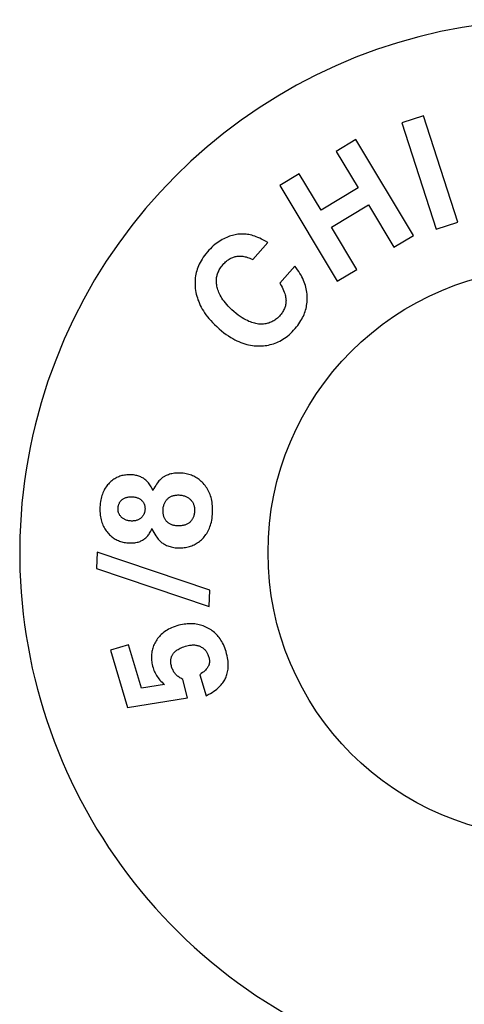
# Model space of a CAD drawing. Header units: inches. Extents: x 0 to 256, y 0 to 165.
# Tile 36 of 88: x 53.82 to 54.89, y 118.57 to 120.95. Entities that reach past the tile are written whole.
import ezdxf

# ---------------------------------------------------------------- set-up
doc = ezdxf.new("R2010")
doc.units = ezdxf.units.IN
doc.header["$LTSCALE"] = 14.05744
doc.header["$MEASUREMENT"] = 0
doc.layers.get('0').update_dxf_attribs({"linetype": 'CONTINUOUS'})

msp = doc.modelspace()

# ---------------------------------------------------------------- linework, layer by layer
at = {"color": 7, "linetype": 'Continuous'}
for p, q in [((54.7944, 120.7213), (54.7421, 120.7044)), ((54.7421, 120.7044), (54.825, 120.4475)), ((54.8773, 120.4644), (54.7944, 120.7213)), ((54.6306, 120.6638), (54.5835, 120.6354)), ((54.7699, 120.4325), (54.6306, 120.6638)), ((54.5835, 120.6354), (54.6366, 120.5473)), ((54.4939, 120.5814), (54.4468, 120.5531)), ((54.5469, 120.4933), (54.4939, 120.5814)), ((54.4468, 120.5531), (54.586, 120.3217)), ((54.6366, 120.5473), (54.5469, 120.4933)), ((54.5719, 120.4519), (54.6615, 120.5059)), ((54.6615, 120.5059), (54.7228, 120.4041)), ((54.6331, 120.3501), (54.5719, 120.4519)), ((54.825, 120.4475), (54.8773, 120.4644)), ((54.7228, 120.4041), (54.7699, 120.4325)), ((54.3818, 120.3738), (54.4178, 120.4154)), ((54.4832, 120.3582), (54.4472, 120.3166)), ((54.586, 120.3217), (54.6331, 120.3501)), ((54.0054, 119.6668), (54.004, 119.6278)), ((54.278, 119.5749), (54.0054, 119.6668)), ((54.004, 119.6278), (54.2766, 119.5358)), ((54.2766, 119.5358), (54.278, 119.5749)), ((54.0819, 119.4435), (54.038, 119.4303)), ((54.1133, 119.3386), (54.0819, 119.4435)), ((54.038, 119.4303), (54.0794, 119.2919)), ((54.2538, 119.371), (54.269, 119.32)), ((54.1684, 119.3475), (54.1133, 119.3386)), ((54.224, 119.3152), (54.2127, 119.3598)), ((54.0794, 119.2919), (54.224, 119.3152))]:
    msp.add_line(p, q, dxfattribs=at)
for points in [[(54.3153, 120.4261), (54.3117, 120.4243), (54.3081, 120.4224), (54.3045, 120.4203), (54.3009, 120.418), (54.2973, 120.4155), (54.2937, 120.4129), (54.2901, 120.41), (54.2865, 120.407), (54.2829, 120.4037), (54.2794, 120.4002), (54.2758, 120.3964), (54.2722, 120.3924)], [(54.3631, 120.4354), (54.3597, 120.4356), (54.3562, 120.4356), (54.3528, 120.4355), (54.3494, 120.4353), (54.346, 120.435), (54.3426, 120.4345), (54.3393, 120.4339), (54.3359, 120.4332), (54.3325, 120.4324), (54.3291, 120.4314), (54.3257, 120.4303), (54.3223, 120.429), (54.3188, 120.4276), (54.3153, 120.4261)], [(54.4178, 120.4154), (54.4126, 120.4185), (54.4077, 120.4212), (54.4031, 120.4236), (54.3987, 120.4257), (54.3944, 120.4276), (54.3904, 120.4292), (54.3865, 120.4306), (54.3828, 120.4317), (54.3792, 120.4327), (54.3757, 120.4336), (54.3724, 120.4342), (54.3692, 120.4348), (54.3661, 120.4351), (54.3631, 120.4354)], [(54.2722, 120.3924), (54.2686, 120.388), (54.2653, 120.3838), (54.2622, 120.3795), (54.2595, 120.3753), (54.257, 120.3712), (54.2547, 120.367), (54.2526, 120.363), (54.2508, 120.3589), (54.2491, 120.3548), (54.2477, 120.3507), (54.2464, 120.3467), (54.2453, 120.3426), (54.2444, 120.3385), (54.2436, 120.3344), (54.243, 120.3302), (54.2426, 120.326), (54.2423, 120.3218), (54.2422, 120.3174), (54.2423, 120.313), (54.2426, 120.3086), (54.243, 120.304), (54.2437, 120.2993)], [(54.3095, 120.3616), (54.3118, 120.3641), (54.3141, 120.3665), (54.3163, 120.3686), (54.3185, 120.3705), (54.3207, 120.3722), (54.3228, 120.3737), (54.3249, 120.3751), (54.327, 120.3763), (54.3291, 120.3774), (54.3312, 120.3784), (54.3333, 120.3793), (54.3354, 120.3801), (54.3375, 120.3807), (54.3396, 120.3813), (54.3418, 120.3817), (54.344, 120.3821), (54.3462, 120.3823), (54.3484, 120.3825), (54.3507, 120.3825), (54.3531, 120.3824), (54.3555, 120.3822), (54.358, 120.3819), (54.3606, 120.3815), (54.3632, 120.3809), (54.366, 120.3802), (54.3689, 120.3793), (54.3719, 120.3783), (54.375, 120.377), (54.3783, 120.3755), (54.3818, 120.3738)], [(54.2957, 120.3069), (54.2951, 120.3098), (54.2946, 120.3126), (54.2942, 120.3153), (54.294, 120.3179), (54.2938, 120.3205), (54.2938, 120.323), (54.2939, 120.3255), (54.2941, 120.328), (54.2944, 120.3304), (54.2948, 120.3328), (54.2954, 120.3352), (54.296, 120.3375), (54.2967, 120.3399), (54.2976, 120.3423), (54.2986, 120.3446), (54.2997, 120.347), (54.3009, 120.3494), (54.3023, 120.3518), (54.3039, 120.3542), (54.3056, 120.3566), (54.3075, 120.3591), (54.3095, 120.3616)], [(54.5135, 120.2823), (54.5133, 120.2866), (54.513, 120.2908), (54.5125, 120.2949), (54.5119, 120.2991), (54.5111, 120.3032), (54.5101, 120.3073), (54.509, 120.3114), (54.5077, 120.3155), (54.5062, 120.3196), (54.5046, 120.3237), (54.5027, 120.3279), (54.5006, 120.332), (54.4984, 120.3363), (54.4959, 120.3405), (54.4931, 120.3448), (54.4901, 120.3492), (54.4868, 120.3537), (54.4832, 120.3582)], [(54.2437, 120.2993), (54.2445, 120.2948), (54.2454, 120.2902), (54.2466, 120.2857), (54.2479, 120.2812), (54.2494, 120.2767), (54.2511, 120.2723), (54.253, 120.2678), (54.255, 120.2633), (54.2573, 120.2589), (54.2598, 120.2544), (54.2625, 120.2498), (54.2655, 120.2453), (54.2687, 120.2407), (54.2722, 120.236), (54.276, 120.2313), (54.2801, 120.2265), (54.2846, 120.2217), (54.2894, 120.2168), (54.2947, 120.2119), (54.3003, 120.2068)], [(54.3364, 120.2483), (54.3313, 120.2528), (54.3267, 120.2572), (54.3226, 120.2614), (54.3189, 120.2655), (54.3155, 120.2695), (54.3125, 120.2733), (54.3098, 120.277), (54.3074, 120.2806), (54.3052, 120.2841), (54.3033, 120.2876), (54.3016, 120.2909), (54.3001, 120.2942), (54.2987, 120.2975), (54.2976, 120.3006), (54.2966, 120.3038), (54.2957, 120.3069)], [(54.4472, 120.3166), (54.4501, 120.3117), (54.4526, 120.3071), (54.4546, 120.3029), (54.4564, 120.299), (54.4578, 120.2955), (54.459, 120.2921), (54.4599, 120.289), (54.4606, 120.2862), (54.4612, 120.2835), (54.4616, 120.281), (54.4619, 120.2786), (54.462, 120.2764), (54.4621, 120.2743), (54.462, 120.2723)], [(54.4843, 120.2073), (54.4876, 120.2112), (54.4906, 120.2151), (54.4934, 120.2189), (54.4959, 120.2226), (54.4982, 120.2264), (54.5004, 120.2301), (54.5023, 120.2338), (54.5041, 120.2375), (54.5057, 120.2411), (54.5071, 120.2448), (54.5084, 120.2484), (54.5095, 120.2521), (54.5105, 120.2558), (54.5113, 120.2595), (54.512, 120.2632), (54.5126, 120.2669), (54.513, 120.2707), (54.5133, 120.2745), (54.5135, 120.2784), (54.5135, 120.2823)], [(54.462, 120.2723), (54.4618, 120.2698), (54.4615, 120.2673), (54.4611, 120.2649), (54.4605, 120.2625), (54.4599, 120.2602), (54.4591, 120.2578), (54.4582, 120.2555), (54.4572, 120.2532), (54.4561, 120.2509), (54.4548, 120.2487), (54.4534, 120.2464), (54.4518, 120.2441), (54.4501, 120.2418), (54.4482, 120.2395)], [(54.3988, 120.2181), (54.3958, 120.2183), (54.3927, 120.2187), (54.3896, 120.2193), (54.3864, 120.22), (54.3831, 120.2208), (54.3797, 120.2219), (54.3761, 120.2232), (54.3725, 120.2247), (54.3687, 120.2264), (54.3647, 120.2284), (54.3606, 120.2307), (54.3562, 120.2334), (54.3517, 120.2364), (54.3469, 120.2399), (54.3418, 120.2438), (54.3364, 120.2483)], [(54.4482, 120.2395), (54.446, 120.237), (54.4438, 120.2348), (54.4416, 120.2327), (54.4393, 120.2308), (54.4371, 120.2291), (54.4349, 120.2275), (54.4326, 120.2261), (54.4304, 120.2248), (54.4281, 120.2236), (54.4257, 120.2225), (54.4233, 120.2216), (54.4209, 120.2207), (54.4184, 120.22), (54.4159, 120.2194), (54.4133, 120.2189), (54.4106, 120.2185), (54.4078, 120.2182), (54.4049, 120.218), (54.4019, 120.218), (54.3988, 120.2181)], [(54.3003, 120.2068), (54.3063, 120.2018), (54.312, 120.1973), (54.3176, 120.1932), (54.3231, 120.1895), (54.3284, 120.1861), (54.3336, 120.1831), (54.3387, 120.1803), (54.3436, 120.1779), (54.3485, 120.1757), (54.3533, 120.1737), (54.358, 120.172), (54.3627, 120.1705), (54.3673, 120.1692), (54.3718, 120.1681), (54.3763, 120.1671), (54.3808, 120.1664), (54.3853, 120.1658), (54.3897, 120.1655), (54.3942, 120.1652), (54.3986, 120.1652)], [(54.3986, 120.1652), (54.4031, 120.1653), (54.4075, 120.1656), (54.4118, 120.1661), (54.416, 120.1667), (54.4201, 120.1674), (54.4242, 120.1684), (54.4281, 120.1694), (54.4321, 120.1706), (54.4359, 120.172), (54.4397, 120.1736), (54.4435, 120.1753), (54.4473, 120.1771), (54.451, 120.1792), (54.4547, 120.1814), (54.4584, 120.1838), (54.4621, 120.1864), (54.4658, 120.1893), (54.4695, 120.1923), (54.4732, 120.1956), (54.4769, 120.1992), (54.4806, 120.2031), (54.4843, 120.2073)], [(54.0877, 119.8541), (54.0842, 119.8541), (54.0808, 119.854), (54.0776, 119.8538), (54.0745, 119.8535), (54.0715, 119.8531), (54.0686, 119.8525), (54.0658, 119.8519), (54.0631, 119.8512), (54.0605, 119.8503), (54.0579, 119.8494), (54.0554, 119.8483), (54.0529, 119.8472), (54.0505, 119.8459), (54.0482, 119.8446), (54.0459, 119.8431), (54.0436, 119.8415), (54.0414, 119.8398), (54.0392, 119.838), (54.037, 119.836), (54.0349, 119.8339)], [(54.1406, 119.8158), (54.1392, 119.8191), (54.1377, 119.8221), (54.1363, 119.8249), (54.1347, 119.8275), (54.1332, 119.8299), (54.1316, 119.8321), (54.1299, 119.8342), (54.1283, 119.8362), (54.1265, 119.838), (54.1248, 119.8397), (54.123, 119.8413), (54.1212, 119.8428), (54.1193, 119.8442), (54.1174, 119.8455), (54.1154, 119.8467), (54.1133, 119.8478), (54.1112, 119.8488), (54.109, 119.8498), (54.1067, 119.8506), (54.1044, 119.8514), (54.1019, 119.8521), (54.0993, 119.8527), (54.0966, 119.8532), (54.0938, 119.8536), (54.0908, 119.8539), (54.0877, 119.8541)], [(54.1697, 119.8509), (54.1682, 119.8502), (54.1667, 119.8493), (54.1652, 119.8483), (54.1636, 119.8471), (54.162, 119.8459), (54.1604, 119.8445), (54.1587, 119.8429), (54.1569, 119.8411), (54.1552, 119.8391), (54.1533, 119.8368), (54.1514, 119.8343), (54.1494, 119.8315), (54.1474, 119.8283), (54.1452, 119.8247), (54.143, 119.8205), (54.1406, 119.8158)], [(54.2063, 119.8582), (54.2027, 119.8583), (54.1993, 119.8582), (54.1959, 119.858), (54.1927, 119.8577), (54.1896, 119.8572), (54.1865, 119.8567), (54.1836, 119.856), (54.1807, 119.8552), (54.1779, 119.8543), (54.1751, 119.8533), (54.1724, 119.8522), (54.1697, 119.8509)], [(54.2643, 119.8307), (54.2619, 119.8334), (54.2596, 119.8358), (54.2572, 119.8382), (54.2547, 119.8403), (54.2522, 119.8423), (54.2497, 119.8442), (54.2471, 119.846), (54.2445, 119.8476), (54.2418, 119.8491), (54.2391, 119.8505), (54.2363, 119.8518), (54.2334, 119.853), (54.2304, 119.8541), (54.2273, 119.855), (54.2241, 119.8559), (54.2208, 119.8566), (54.2174, 119.8572), (54.2139, 119.8577), (54.2102, 119.858), (54.2063, 119.8582)], [(54.0349, 119.8339), (54.0328, 119.8317), (54.0308, 119.8294), (54.0289, 119.827), (54.0272, 119.8246), (54.0255, 119.822), (54.0239, 119.8193), (54.0224, 119.8166), (54.021, 119.8137), (54.0196, 119.8106), (54.0184, 119.8075), (54.0173, 119.8042), (54.0163, 119.8007), (54.0153, 119.797), (54.0145, 119.7932), (54.0138, 119.7891), (54.0133, 119.7848), (54.0129, 119.7803), (54.0126, 119.7755)], [(54.2847, 119.7639), (54.2848, 119.7691), (54.2847, 119.7741), (54.2845, 119.7788), (54.284, 119.7833), (54.2834, 119.7876), (54.2827, 119.7917), (54.2818, 119.7956), (54.2809, 119.7993), (54.2797, 119.8029), (54.2785, 119.8064), (54.2772, 119.8098), (54.2757, 119.813), (54.2741, 119.8162), (54.2724, 119.8192), (54.2706, 119.8222), (54.2686, 119.8251), (54.2665, 119.8279), (54.2643, 119.8307)], [(54.0654, 119.7935), (54.0665, 119.7945), (54.0677, 119.7953), (54.069, 119.7962), (54.0703, 119.7969), (54.0717, 119.7977), (54.0732, 119.7983), (54.0748, 119.7989), (54.0765, 119.7994), (54.0783, 119.7999), (54.0802, 119.8003), (54.0823, 119.8005), (54.0846, 119.8007), (54.087, 119.8008), (54.0896, 119.8008)], [(54.0896, 119.8008), (54.0922, 119.8006), (54.0946, 119.8004), (54.0968, 119.8001), (54.0989, 119.7997), (54.1008, 119.7992), (54.1025, 119.7986), (54.1041, 119.798), (54.1057, 119.7974), (54.1071, 119.7967), (54.1085, 119.7959), (54.1098, 119.7951), (54.111, 119.7942), (54.1122, 119.7932), (54.1133, 119.7922)], [(54.1759, 119.7958), (54.1771, 119.7969), (54.1784, 119.798), (54.1797, 119.799), (54.181, 119.7999), (54.1824, 119.8007), (54.1839, 119.8015), (54.1855, 119.8022), (54.1871, 119.8028), (54.1888, 119.8034), (54.1905, 119.8039), (54.1924, 119.8043), (54.1943, 119.8047), (54.1964, 119.8049), (54.1986, 119.8051), (54.2009, 119.8052), (54.2033, 119.8052)], [(54.2033, 119.8052), (54.2058, 119.805), (54.2082, 119.8048), (54.2105, 119.8044), (54.2126, 119.804), (54.2146, 119.8035), (54.2165, 119.803), (54.2183, 119.8024), (54.22, 119.8017), (54.2217, 119.8009), (54.2233, 119.8001), (54.2248, 119.7993), (54.2262, 119.7983), (54.2276, 119.7973), (54.229, 119.7962), (54.2303, 119.7951), (54.2315, 119.7939)], [(54.0126, 119.7755), (54.0125, 119.7704), (54.0126, 119.7656), (54.0129, 119.7611), (54.0133, 119.7568), (54.0139, 119.7527), (54.0146, 119.7489), (54.0154, 119.7452), (54.0163, 119.7417), (54.0174, 119.7384), (54.0185, 119.7352), (54.0198, 119.7321), (54.0212, 119.7292), (54.0226, 119.7263), (54.0242, 119.7236), (54.0259, 119.721), (54.0277, 119.7184), (54.0296, 119.7159), (54.0316, 119.7135)], [(54.0562, 119.7732), (54.0563, 119.7749), (54.0564, 119.7765), (54.0567, 119.778), (54.057, 119.7794), (54.0573, 119.7808), (54.0578, 119.7821), (54.0582, 119.7834), (54.0588, 119.7846), (54.0594, 119.7858), (54.06, 119.787), (54.0607, 119.7881), (54.0615, 119.7892), (54.0624, 119.7903), (54.0633, 119.7914), (54.0643, 119.7925), (54.0654, 119.7935)], [(54.1133, 119.7922), (54.1143, 119.7913), (54.1153, 119.7902), (54.1161, 119.7892), (54.1169, 119.7881), (54.1176, 119.787), (54.1183, 119.7858), (54.1189, 119.7846), (54.1194, 119.7834), (54.1199, 119.782), (54.1203, 119.7807), (54.1207, 119.7792), (54.121, 119.7777), (54.1212, 119.7762), (54.1213, 119.7745), (54.1214, 119.7727), (54.1214, 119.7709)], [(54.165, 119.7693), (54.1651, 119.7716), (54.1653, 119.7738), (54.1656, 119.7759), (54.166, 119.7778), (54.1665, 119.7797), (54.167, 119.7815), (54.1676, 119.7832), (54.1683, 119.7848), (54.169, 119.7863), (54.1698, 119.7878), (54.1706, 119.7893), (54.1715, 119.7907), (54.1725, 119.792), (54.1735, 119.7933), (54.1747, 119.7946), (54.1759, 119.7958)], [(54.2315, 119.7939), (54.2327, 119.7926), (54.2339, 119.7912), (54.2349, 119.7899), (54.2358, 119.7885), (54.2367, 119.787), (54.2375, 119.7856), (54.2382, 119.784), (54.2388, 119.7824), (54.2394, 119.7808), (54.2399, 119.779), (54.2403, 119.7772), (54.2407, 119.7753), (54.241, 119.7733), (54.2411, 119.7711), (54.2412, 119.7688), (54.2412, 119.7664)], [(54.0649, 119.7512), (54.0637, 119.7523), (54.0627, 119.7534), (54.0618, 119.7546), (54.0609, 119.7558), (54.0601, 119.757), (54.0594, 119.7582), (54.0588, 119.7594), (54.0582, 119.7607), (54.0577, 119.7621), (54.0573, 119.7635), (54.0569, 119.7649), (54.0566, 119.7664), (54.0564, 119.768), (54.0562, 119.7696), (54.0562, 119.7714), (54.0562, 119.7732)], [(54.0886, 119.7423), (54.0862, 119.7425), (54.0839, 119.7427), (54.0818, 119.743), (54.0798, 119.7434), (54.078, 119.7439), (54.0762, 119.7445), (54.0746, 119.7451), (54.073, 119.7458), (54.0715, 119.7465), (54.07, 119.7473), (54.0687, 119.7482), (54.0674, 119.7491), (54.0661, 119.7501), (54.0649, 119.7512)], [(54.1214, 119.7709), (54.1213, 119.769), (54.1211, 119.7672), (54.1208, 119.7655), (54.1205, 119.764), (54.1201, 119.7625), (54.1196, 119.7611), (54.1191, 119.7597), (54.1186, 119.7585), (54.1179, 119.7572), (54.1172, 119.756), (54.1165, 119.7549), (54.1157, 119.7538), (54.1148, 119.7527), (54.1138, 119.7516), (54.1128, 119.7506), (54.1116, 119.7496)], [(54.1737, 119.7415), (54.1727, 119.7427), (54.1717, 119.7439), (54.1708, 119.7452), (54.17, 119.7466), (54.1692, 119.748), (54.1685, 119.7494), (54.1678, 119.751), (54.1672, 119.7526), (54.1667, 119.7542), (54.1662, 119.756), (54.1658, 119.7579), (54.1654, 119.7599), (54.1652, 119.762), (54.165, 119.7643), (54.1649, 119.7667), (54.165, 119.7693)], [(54.2412, 119.7664), (54.241, 119.764), (54.2408, 119.7618), (54.2405, 119.7597), (54.2401, 119.7577), (54.2397, 119.7559), (54.2392, 119.7541), (54.2386, 119.7525), (54.238, 119.7509), (54.2373, 119.7493), (54.2365, 119.7479), (54.2357, 119.7465), (54.2348, 119.7451), (54.2339, 119.7438), (54.2328, 119.7425), (54.2317, 119.7412), (54.2305, 119.74)], [(54.2601, 119.6994), (54.2624, 119.7019), (54.2646, 119.7044), (54.2667, 119.707), (54.2686, 119.7097), (54.2705, 119.7125), (54.2723, 119.7154), (54.2739, 119.7184), (54.2755, 119.7216), (54.2769, 119.7249), (54.2783, 119.7283), (54.2795, 119.732), (54.2807, 119.7358), (54.2817, 119.7398), (54.2826, 119.7441), (54.2834, 119.7486), (54.284, 119.7534), (54.2844, 119.7585), (54.2847, 119.7639)], [(54.1116, 119.7496), (54.1103, 119.7485), (54.109, 119.7476), (54.1076, 119.7467), (54.1063, 119.7459), (54.1048, 119.7452), (54.1034, 119.7446), (54.1018, 119.744), (54.1002, 119.7436), (54.0986, 119.7431), (54.0968, 119.7428), (54.095, 119.7425), (54.093, 119.7424), (54.0909, 119.7423), (54.0886, 119.7423)], [(54.2003, 119.7306), (54.1978, 119.7308), (54.1955, 119.731), (54.1933, 119.7313), (54.1913, 119.7317), (54.1894, 119.7322), (54.1876, 119.7327), (54.1859, 119.7333), (54.1843, 119.734), (54.1827, 119.7347), (54.1813, 119.7355), (54.1799, 119.7364), (54.1786, 119.7373), (54.1773, 119.7382), (54.1761, 119.7392), (54.1749, 119.7403), (54.1737, 119.7415)], [(54.2305, 119.74), (54.2294, 119.7389), (54.2281, 119.7379), (54.2269, 119.737), (54.2255, 119.7361), (54.2241, 119.7353), (54.2226, 119.7345), (54.2211, 119.7338), (54.2194, 119.7331), (54.2176, 119.7325), (54.2156, 119.732), (54.2136, 119.7315), (54.2113, 119.7311), (54.2089, 119.7308), (54.2063, 119.7307), (54.2034, 119.7306), (54.2003, 119.7306)], [(54.0316, 119.7135), (54.0337, 119.7112), (54.0359, 119.709), (54.0381, 119.707), (54.0403, 119.7051), (54.0425, 119.7033), (54.0448, 119.7017), (54.0472, 119.7001), (54.0495, 119.6987), (54.052, 119.6973), (54.0545, 119.6961), (54.057, 119.695), (54.0596, 119.6939), (54.0623, 119.693), (54.0651, 119.6922), (54.068, 119.6914), (54.0709, 119.6908), (54.074, 119.6902), (54.0772, 119.6898), (54.0805, 119.6895), (54.084, 119.6893)], [(54.084, 119.6893), (54.0875, 119.6893), (54.0908, 119.6893), (54.0939, 119.6896), (54.0968, 119.6899), (54.0996, 119.6904), (54.1022, 119.6909), (54.1047, 119.6916), (54.1071, 119.6923), (54.1094, 119.6932), (54.1115, 119.6941), (54.1136, 119.6951), (54.1156, 119.6962), (54.1176, 119.6974), (54.1194, 119.6987), (54.1213, 119.7001), (54.123, 119.7015), (54.1247, 119.7031), (54.1264, 119.7048), (54.128, 119.7067), (54.1296, 119.7087), (54.1311, 119.7108), (54.1326, 119.7131), (54.1341, 119.7155), (54.1355, 119.7182), (54.1369, 119.7211), (54.1382, 119.7242)], [(54.1382, 119.7242), (54.1407, 119.719), (54.1431, 119.7143), (54.1453, 119.7103), (54.1475, 119.7067), (54.1496, 119.7036), (54.1516, 119.7008), (54.1535, 119.6984), (54.1554, 119.6962), (54.1572, 119.6943), (54.159, 119.6926), (54.1607, 119.6911), (54.1624, 119.6897), (54.1641, 119.6885), (54.1657, 119.6875)], [(54.1657, 119.6875), (54.1683, 119.686), (54.1709, 119.6847), (54.1735, 119.6835), (54.1762, 119.6823), (54.179, 119.6813), (54.1818, 119.6804), (54.1848, 119.6796), (54.1879, 119.679), (54.191, 119.6784), (54.1944, 119.6779), (54.1978, 119.6776), (54.2015, 119.6774)], [(54.2015, 119.6774), (54.2054, 119.6773), (54.2091, 119.6774), (54.2127, 119.6776), (54.2161, 119.678), (54.2194, 119.6784), (54.2226, 119.679), (54.2258, 119.6797), (54.2288, 119.6806), (54.2317, 119.6815), (54.2345, 119.6825), (54.2373, 119.6837), (54.24, 119.6849), (54.2427, 119.6863), (54.2453, 119.6878), (54.2478, 119.6894), (54.2503, 119.6911), (54.2528, 119.693), (54.2553, 119.695), (54.2577, 119.6971), (54.2601, 119.6994)], [(54.272, 119.4845), (54.2687, 119.4861), (54.2654, 119.4875), (54.2621, 119.4888), (54.2588, 119.4899), (54.2555, 119.4909), (54.2522, 119.4918), (54.2488, 119.4925), (54.2454, 119.4931), (54.2419, 119.4936), (54.2384, 119.4939), (54.2348, 119.4941), (54.2312, 119.4942), (54.2274, 119.4941), (54.2236, 119.4939), (54.2198, 119.4935), (54.2158, 119.493), (54.2116, 119.4923), (54.2074, 119.4914), (54.203, 119.4904), (54.1985, 119.4891)], [(54.1985, 119.4891), (54.1939, 119.4876), (54.1896, 119.4861), (54.1856, 119.4844), (54.1819, 119.4827), (54.1783, 119.4809), (54.175, 119.479), (54.1718, 119.477), (54.1688, 119.475), (54.166, 119.4728), (54.1634, 119.4707), (54.1608, 119.4684), (54.1584, 119.466), (54.1561, 119.4636), (54.154, 119.461), (54.1519, 119.4584), (54.15, 119.4556), (54.1481, 119.4527), (54.1464, 119.4498)], [(54.3173, 119.4267), (54.3157, 119.4315), (54.3141, 119.4359), (54.3124, 119.4401), (54.3107, 119.444), (54.3088, 119.4477), (54.3069, 119.4512), (54.3049, 119.4545), (54.3029, 119.4576), (54.3007, 119.4606), (54.2985, 119.4634), (54.2963, 119.466), (54.2939, 119.4685), (54.2915, 119.4709), (54.289, 119.4732), (54.2864, 119.4754), (54.2837, 119.4774), (54.281, 119.4793), (54.2781, 119.4812), (54.2751, 119.4829), (54.272, 119.4845)], [(54.1464, 119.4498), (54.1449, 119.4469), (54.1435, 119.4441), (54.1423, 119.4412), (54.1412, 119.4384), (54.1402, 119.4355), (54.1394, 119.4327), (54.1387, 119.4298), (54.1381, 119.4269), (54.1376, 119.424), (54.1372, 119.421), (54.137, 119.418), (54.1369, 119.415), (54.1369, 119.4119), (54.137, 119.4087), (54.1372, 119.4055), (54.1376, 119.4022), (54.1382, 119.3988), (54.1389, 119.3953), (54.1397, 119.3917), (54.1408, 119.388)], [(54.2194, 119.4399), (54.2227, 119.4408), (54.2258, 119.4415), (54.2287, 119.4421), (54.2314, 119.4425), (54.234, 119.4427), (54.2365, 119.4428), (54.2388, 119.4429), (54.241, 119.4428), (54.2431, 119.4426), (54.2451, 119.4423), (54.247, 119.4419), (54.2489, 119.4415), (54.2507, 119.441), (54.2524, 119.4404), (54.2541, 119.4397), (54.2557, 119.4389)], [(54.1858, 119.3898), (54.1851, 119.3924), (54.1845, 119.3948), (54.1841, 119.3971), (54.1838, 119.3992), (54.1837, 119.4012), (54.1836, 119.4032), (54.1836, 119.405), (54.1838, 119.4068), (54.184, 119.4084), (54.1843, 119.4101), (54.1846, 119.4116), (54.1851, 119.4132), (54.1856, 119.4147), (54.1862, 119.4161), (54.1869, 119.4175), (54.1876, 119.4189), (54.1885, 119.4203), (54.1894, 119.4216), (54.1904, 119.423), (54.1916, 119.4243), (54.1928, 119.4256), (54.1942, 119.4269), (54.1957, 119.4283), (54.1974, 119.4296), (54.1992, 119.4309), (54.2013, 119.4322), (54.2036, 119.4335), (54.2061, 119.4348), (54.2089, 119.4361), (54.212, 119.4374), (54.2155, 119.4386), (54.2194, 119.4399)], [(54.2557, 119.4389), (54.2575, 119.4379), (54.2593, 119.4369), (54.2609, 119.4358), (54.2624, 119.4347), (54.2639, 119.4335), (54.2652, 119.4322), (54.2665, 119.4309), (54.2677, 119.4295), (54.2689, 119.4281), (54.2699, 119.4266), (54.2709, 119.425), (54.2719, 119.4233), (54.2728, 119.4215), (54.2736, 119.4196), (54.2744, 119.4176), (54.2751, 119.4154)], [(54.3174, 119.3657), (54.3185, 119.3687), (54.3194, 119.3718), (54.3203, 119.3749), (54.321, 119.3781), (54.3215, 119.3814), (54.322, 119.3847), (54.3223, 119.3882), (54.3225, 119.3918), (54.3225, 119.3955), (54.3223, 119.3994), (54.322, 119.4034), (54.3215, 119.4076), (54.3208, 119.412), (54.3199, 119.4167), (54.3187, 119.4216), (54.3173, 119.4267)], [(54.2751, 119.4154), (54.2758, 119.413), (54.2763, 119.4107), (54.2767, 119.4086), (54.2769, 119.4067), (54.2771, 119.4049), (54.2771, 119.4032), (54.2771, 119.4016), (54.277, 119.4001), (54.2768, 119.3986), (54.2765, 119.3972), (54.2762, 119.3959), (54.2758, 119.3946), (54.2754, 119.3934), (54.2749, 119.3922)], [(54.1408, 119.388), (54.1418, 119.3847), (54.143, 119.3815), (54.1443, 119.3783), (54.1458, 119.3753), (54.1474, 119.3723), (54.1491, 119.3693), (54.1509, 119.3665), (54.1529, 119.3636), (54.155, 119.3609), (54.1573, 119.3581), (54.1598, 119.3554), (54.1625, 119.3527), (54.1653, 119.3501), (54.1684, 119.3475)], [(54.2127, 119.3598), (54.2102, 119.361), (54.2079, 119.3623), (54.2057, 119.3636), (54.2037, 119.3649), (54.2018, 119.3663), (54.2, 119.3677), (54.1983, 119.3692), (54.1968, 119.3707), (54.1953, 119.3723), (54.1939, 119.374), (54.1926, 119.3757), (54.1914, 119.3774), (54.1903, 119.3793), (54.1892, 119.3812), (54.1883, 119.3832), (54.1873, 119.3853), (54.1865, 119.3875), (54.1858, 119.3898)], [(54.2749, 119.3922), (54.2743, 119.391), (54.2736, 119.3898), (54.2728, 119.3886), (54.2718, 119.3872), (54.2707, 119.3857), (54.2693, 119.3841), (54.2676, 119.3823), (54.2656, 119.3804), (54.2633, 119.3783), (54.2606, 119.3761), (54.2574, 119.3736), (54.2538, 119.371)], [(54.269, 119.32), (54.2744, 119.3229), (54.2794, 119.3257), (54.2838, 119.3284), (54.2879, 119.3311), (54.2915, 119.3338), (54.2948, 119.3364), (54.2978, 119.3389), (54.3006, 119.3415), (54.3031, 119.344), (54.3054, 119.3464), (54.3074, 119.3489), (54.3093, 119.3513), (54.311, 119.3537), (54.3126, 119.3561), (54.314, 119.3585), (54.3152, 119.3609), (54.3164, 119.3633), (54.3174, 119.3657)]]:
    msp.add_lwpolyline(points, dxfattribs=at)
msp.add_circle((55.1061, 119.666), 0.6875, dxfattribs=at)
msp.add_arc((55.1061, 119.666), 1.2875, 297.7005, 242.2995, dxfattribs=at)

doc.saveas('drawing.dxf')
